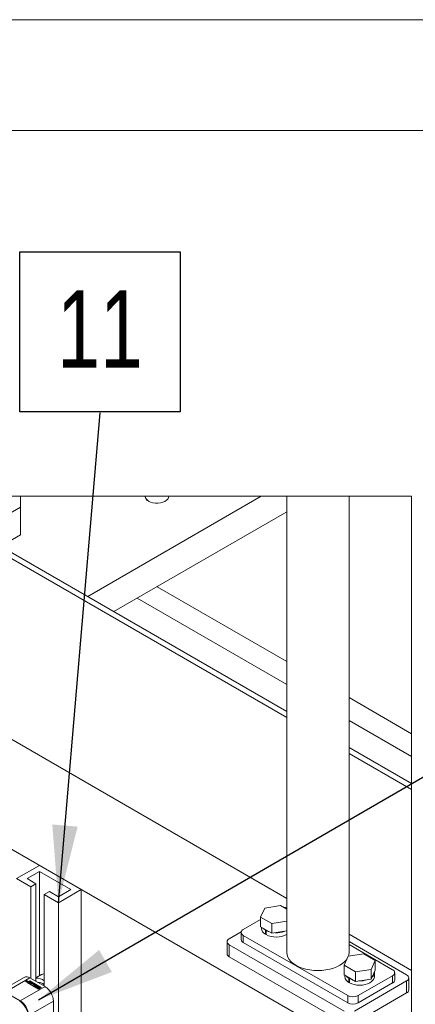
# Model space of a CAD drawing. Header units: millimetres. Extents: x 525 to 29324, y 175 to 20618.
# Tile 84 of 256: x 3626 to 4252, y 19059 to 20615. Entities that reach past the tile are written whole.
import ezdxf

# ---------------------------------------------------------------- set-up
doc = ezdxf.new("R2010")
doc.units = ezdxf.units.MM
doc.linetypes.add('SLD-Continua', pattern=[0])
doc.layers.add('COTAS', color=1, linetype='SLD-Continua')
doc.styles.add('SLDTEXTSTYLE6', font='ARIALN.TTF', dxfattribs={"width": 0.87})
doc.styles.get("Standard").update_dxf_attribs({"font": 'ARIALN.TTF'})
doc.dimstyles.new('SLDDIMSTYLE0', dxfattribs={"dimtxt": 0.18, "dimasz": 122.5, "dimexe": 0, "dimexo": 0.0625, "dimgap": 0, "dimtad": 0, "dimtih": 1, "dimtoh": 1, "dimdec": 0, "dimrnd": 1e-09, "dimzin": 0, "dimdsep": 46, "dimtxsty": 'Standard', "dimsah": 1, "dimcen": 0.09, "dimadec": 0, "dimazin": 0, "dimtfac": 122.5, "dimtdec": 0, "dimtofl": 0, "dimtmove": 0, "dimatfit": 3, "dimfxl": 1, "dimfrac": 2, "dimtolj": 1, "dimtzin": 0, "dimarcsym": 0})

# ---------------------------------------------------------------- blocks, each defined once
blk = doc.blocks.new('SW_NOTE_0_12')
at = {"layer": 'COTAS', "color": 0, "ltscale": 35}
for p, q in [((-126.6, 1.5), (-126.6, 254.7)), ((-126.6, 254.7), (126.6, 254.7)), ((126.6, 254.7), (126.6, 1.5)), ((126.6, 1.5), (-126.6, 1.5))]:
    blk.add_line(p, q, dxfattribs=at)
at = {"layer": 'COTAS', "color": 0, "ltscale": 35, "insert": (-0.2, 193.8), "char_height": 122.5, "attachment_point": 2, "style": 'SLDTEXTSTYLE6'}
blk.add_mtext('11', dxfattribs=at)

msp = doc.modelspace()

# ---------------------------------------------------------------- linework, layer by layer
at = {"color": 7, "linetype": 'SLD-Continua', "lineweight": 18, "ltscale": 35}
for p, q in [((525, 20615), (29260, 20615)), ((700, 20440), (29085, 20440)), ((3442.6, 19861.6), (4048.3, 19511.9)), ((3459.1, 19861.6), (4048.3, 19521.4)), ((3627.2, 19844.4), (3627.2, 19861.6)), ((3733.6, 19703.1), (4008.1, 19861.6)), ((3733.6, 19703.1), (4008.1, 19861.6)), ((3733.6, 19703.1), (4008.1, 19861.6)), ((3733.6, 19703.1), (4008.1, 19861.6)), ((3733.6, 19703.1), (4008.1, 19861.6)), ((3733.6, 19703.1), (4008.1, 19861.6)), ((3733.6, 19703.1), (4008.1, 19861.6)), ((3733.6, 19703.1), (4008.1, 19861.6)), ((3733.6, 19703.1), (4008.1, 19861.6)), ((4048.3, 19861.6), (4048.3, 19140.4)), ((4146.7, 19140.4), (4146.7, 19861.6)), ((3558, 19804.5), (3627.2, 19844.4)), ((3627.2, 19800.5), (3627.2, 19844.4)), ((3774.9, 19679.3), (4048.3, 19837.1)), ((3774.9, 19679.3), (4048.3, 19837.1)), ((3774.9, 19679.3), (4048.3, 19837.1)), ((3774.9, 19679.3), (4048.3, 19837.1)), ((3774.9, 19679.3), (4048.3, 19837.1)), ((3774.9, 19679.3), (4048.3, 19837.1)), ((3774.9, 19679.3), (4048.3, 19837.1)), ((3774.9, 19679.3), (4048.3, 19837.1)), ((3774.9, 19679.3), (4048.3, 19837.1)), ((3596, 19782.5), (3627.2, 19800.5)), ((4048.3, 19600.3), (3843.2, 19718.7)), ((4048.3, 19600.3), (3843.2, 19718.7)), ((4048.3, 19600.3), (3843.2, 19718.7)), ((4048.3, 19600.3), (3843.2, 19718.7)), ((4048.3, 19600.3), (3843.2, 19718.7)), ((4048.3, 19600.3), (3843.2, 19718.7)), ((4048.3, 19600.3), (3843.2, 19718.7)), ((4048.3, 19600.3), (3843.2, 19718.7)), ((4048.3, 19600.3), (3843.2, 19718.7)), ((4048.3, 19564.1), (3811.8, 19700.6)), ((4048.3, 19564.1), (3811.8, 19700.6)), ((4048.3, 19564.1), (3811.8, 19700.6)), ((4048.3, 19564.1), (3811.8, 19700.6)), ((4048.3, 19564.1), (3811.8, 19700.6)), ((4048.3, 19564.1), (3811.8, 19700.6)), ((4048.3, 19564.1), (3811.8, 19700.6)), ((4048.3, 19564.1), (3811.8, 19700.6)), ((4048.3, 19564.1), (3811.8, 19700.6)), ((4226.8, 18949.6), (2989.3, 19663.9)), ((4226.8, 18949.6), (2989.3, 19663.9)), ((4226.8, 18949.6), (2989.3, 19663.9)), ((4226.8, 18949.6), (2989.3, 19663.9)), ((4226.8, 18949.6), (2989.3, 19663.9)), ((4226.8, 18949.6), (2989.3, 19663.9)), ((4226.8, 18949.6), (2989.3, 19663.9)), ((4226.8, 18949.6), (2989.3, 19663.9)), ((4226.8, 18949.6), (2989.3, 19663.9)), ((4048.3, 19226.1), (3325.5, 19643.4)), ((4245.5, 19486.4), (4146.7, 19543.5)), ((4245.5, 19486.4), (4146.7, 19543.5)), ((4245.5, 19486.4), (4146.7, 19543.5)), ((4245.5, 19486.4), (4146.7, 19543.5)), ((4245.5, 19486.4), (4146.7, 19543.5)), ((4245.5, 19486.4), (4146.7, 19543.5)), ((4245.5, 19486.4), (4146.7, 19543.5)), ((4245.5, 19486.4), (4146.7, 19543.5)), ((4245.5, 19486.4), (4146.7, 19543.5)), ((4245.5, 19450.2), (4146.7, 19507.3)), ((4245.5, 19450.2), (4146.7, 19507.3)), ((4245.5, 19450.2), (4146.7, 19507.3)), ((4245.5, 19450.2), (4146.7, 19507.3)), ((4245.5, 19450.2), (4146.7, 19507.3)), ((4245.5, 19450.2), (4146.7, 19507.3)), ((4245.5, 19450.2), (4146.7, 19507.3)), ((4245.5, 19450.2), (4146.7, 19507.3)), ((4245.5, 19450.2), (4146.7, 19507.3)), ((4146.7, 19464.6), (4245.5, 19407.6)), ((4146.7, 19455.1), (4245.5, 19398)), ((3657.6, 19278.2), (3621.3, 19257.2)), ((3637.8, 19257.2), (3657.6, 19268.7)), ((3723.5, 19240.1), (3657.6, 19278.2)), ((3657.6, 19268.7), (3707.1, 19240.1)), ((3657.6, 19268.7), (3657.6, 19103.8)), ((3643.5, 19244.4), (3621.3, 19257.2)), ((3651.8, 19249.1), (3637.8, 19257.2)), ((3643.5, 19244.4), (3651.8, 19249.1)), ((3643.5, 19244.4), (3643.5, 19099.6)), ((3651.8, 19249.1), (3651.8, 19094.8)), ((3707.1, 19240.1), (3687.3, 19228.6)), ((3723.5, 19240.1), (3687.3, 19219.1)), ((3723.5, 19240.1), (3723.5, 18967.9)), ((3673.2, 19236.7), (3665, 19232)), ((3687.3, 19219.1), (3665, 19232)), ((3665, 19232), (3665, 19087.2)), ((3687.3, 19228.6), (3673.2, 19236.7)), ((3687.3, 19219.1), (3687.3, 18988.9)), ((4013.4, 19210.8), (4006.8, 19196.6)), ((4038.2, 19214.7), (4013.4, 19210.8)), ((4048.3, 19208.8), (4038.2, 19214.7)), ((4006.8, 19192.8), (3979.6, 19177.1)), ((4006.8, 19196.6), (4024.9, 19186.1)), ((4006.8, 19181.3), (4006.8, 19196.6)), ((4006.8, 19181.3), (4024.9, 19170.9)), ((4008.2, 19180.5), (4008.2, 19178.5)), ((4014.5, 19175.9), (4015.4, 19176.4)), ((4014.5, 19175.9), (4014.5, 19169.3)), ((4015.5, 19175.4), (4016.4, 19175.8)), ((4015.5, 19175.4), (4015.5, 19168.7)), ((4024.9, 19186.1), (4048.3, 19189.8)), ((4024.9, 19170.9), (4024.9, 19186.1)), ((3976.3, 19173.2), (3957.3, 19162.3)), ((3976.1, 19172.3), (3976.1, 19160.9)), ((3979.6, 19167.5), (4144.6, 19072.3)), ((3979.6, 19167.5), (3979.6, 19156.1)), ((4015.5, 19169.8), (4014.5, 19169.3)), ((4024.9, 19170.9), (4048.3, 19174.5)), ((4245.5, 19112.2), (4146.7, 19169.3)), ((3953.9, 19157.5), (3953.9, 19138.5)), ((3957.3, 19152.8), (4138.8, 19048)), ((3957.3, 19152.8), (3957.3, 19133.7)), ((3979.6, 19156.1), (4144.6, 19060.9)), ((4237.8, 19105.1), (4146.7, 19157.7)), ((4215.5, 19113.2), (4146.7, 19152.9)), ((3957.3, 19133.7), (4138.8, 19028.9)), ((4138.8, 19120.4), (4145.4, 19134.6)), ((4145.4, 19134.6), (4170.2, 19138.5)), ((4170.2, 19138.5), (4188.3, 19128)), ((4156.9, 19109.9), (4138.8, 19120.4)), ((4138.8, 19105.1), (4138.8, 19120.4)), ((4181.6, 19113.8), (4156.9, 19109.9)), ((4188.3, 19128), (4181.6, 19113.8)), ((4181.6, 19098.5), (4181.6, 19113.8)), ((4188.3, 19112.8), (4181.6, 19098.5)), ((4188.3, 19112.8), (4188.3, 19128)), ((3633, 19101.2), (3593.9, 19078.6)), ((3642.3, 19100.3), (3603.2, 19077.7)), ((3666.2, 19086.5), (3642.3, 19100.3)), ((3660.7, 19105.6), (3651.8, 19100.5)), ((4156.9, 19094.7), (4138.8, 19105.1)), ((4140.2, 19104.3), (4140.2, 19102.3)), ((4146.5, 19099.7), (4147.4, 19100.2)), ((4146.5, 19099.7), (4146.5, 19093.1)), ((4147.5, 19099.2), (4148.3, 19099.6)), ((4147.5, 19099.2), (4147.5, 19092.5)), ((4156.9, 19094.7), (4156.9, 19109.9)), ((4181.6, 19098.5), (4156.9, 19094.7)), ((4161.1, 19072.3), (4215.5, 19103.7)), ((4186.9, 19102.3), (4186.9, 19109)), ((4215.5, 19092.3), (4215.5, 19103.7)), ((4218.9, 19097.1), (4218.9, 19108.5)), ((4241.2, 19081.3), (4241.2, 19100.4)), ((3666.2, 19086.5), (3627.1, 19063.9)), ((3636.1, 19094.8), (3636.1, 19094.4)), ((3636.1, 19094.4), (3636.2, 19094.2)), ((3636.2, 19095.4), (3636.2, 19095.1)), ((3636.5, 19094.7), (3636.5, 19094.7)), ((3636.7, 19094.5), (3636.6, 19094.5)), ((3636.7, 19094.9), (3636.7, 19094.5)), ((3636.7, 19094.9), (3636.7, 19094.5)), ((3636.7, 19094.5), (3636.7, 19094.9)), ((3637.1, 19094.2), (3636.7, 19094.5)), ((3636.8, 19094.7), (3636.8, 19094.4)), ((3636.8, 19094.4), (3636.8, 19094.6)), ((3636.9, 19094.8), (3636.9, 19095)), ((3636.9, 19094.6), (3636.9, 19094.5)), ((3636.9, 19094.3), (3636.9, 19094.6)), ((3636.9, 19094.5), (3637, 19094.5)), ((3636.9, 19094.3), (3636.9, 19094.5)), ((3637, 19094.3), (3637, 19094.5)), ((3637, 19094.5), (3637.1, 19094.5)), ((3638.3, 19094.9), (3637.1, 19094.2)), ((3637.1, 19094.5), (3637.4, 19094.7)), ((3637.1, 19094.3), (3637.1, 19094.5)), ((3637.3, 19095), (3637.5, 19095.4)), ((3637.3, 19094.8), (3637.3, 19095)), ((3637.4, 19094.7), (3637.5, 19095)), ((3637.4, 19094.4), (3637.4, 19094.7)), ((3637.4, 19094.7), (3637.4, 19094.7)), ((3637.5, 19095.4), (3637.7, 19095.2)), ((3637.5, 19095), (3637.5, 19095.4)), ((3637.7, 19095.2), (3637.5, 19094.7)), ((3637.5, 19094.7), (3638.1, 19095.1)), ((3637.5, 19095), (3637.6, 19094.9)), ((3637.5, 19094.5), (3637.5, 19094.7)), ((3637.7, 19093.2), (3642, 19095.7)), ((3655.9, 19082.7), (3637.7, 19093.2)), ((3642, 19095.3), (3638, 19093)), ((3638.1, 19095.1), (3638.3, 19094.9)), ((3638.1, 19094.8), (3638.1, 19095.1)), ((3638.2, 19094.3), (3638.2, 19094)), ((3642, 19095.2), (3638.5, 19093.2)), ((3638.5, 19094.4), (3638.5, 19094.8)), ((3638.5, 19094.2), (3638.5, 19094.4)), ((3638.5, 19093.2), (3638.5, 19092.8)), ((3638.5, 19093.2), (3651.7, 19085.6)), ((3638.5, 19092.8), (3651.7, 19085.2)), ((3640.4, 19093.9), (3640.8, 19094.2)), ((3642.2, 19092.8), (3640.4, 19093.9)), ((3640.7, 19093.7), (3640.8, 19093.8)), ((3640.8, 19094.2), (3642.1, 19093.4)), ((3640.8, 19093.8), (3640.8, 19094.2)), ((3640.8, 19093.8), (3642.1, 19093)), ((3641.2, 19094.3), (3641.6, 19094.5)), ((3642.4, 19093.6), (3641.2, 19094.3)), ((3641.5, 19094.1), (3641.6, 19094.1)), ((3641.6, 19094.5), (3642.8, 19093.8)), ((3641.6, 19094.1), (3641.6, 19094.5)), ((3641.6, 19094.1), (3642.8, 19093.4)), ((3642, 19095.7), (3660.2, 19085.2)), ((3642, 19095.3), (3642, 19095.7)), ((3659.9, 19085), (3642, 19095.3)), ((3655.2, 19087.6), (3642, 19095.2)), ((3642.1, 19093.4), (3642.4, 19093.6)), ((3642.1, 19093), (3642.1, 19093.4)), ((3642.1, 19093), (3642.4, 19093.2)), ((3644, 19093.8), (3642.2, 19092.8)), ((3642.4, 19093.2), (3642.4, 19093.6)), ((3642.4, 19092.7), (3642.8, 19093)), ((3644.3, 19091.7), (3642.4, 19092.7)), ((3642.7, 19092.6), (3642.8, 19092.6)), ((3642.8, 19093.8), (3643.4, 19094.1)), ((3642.8, 19093.4), (3643.4, 19093.8)), ((3642.8, 19093.4), (3642.8, 19093.8)), ((3642.8, 19093), (3644.1, 19092.2)), ((3642.8, 19092.6), (3642.8, 19093)), ((3642.8, 19092.6), (3644.1, 19091.8)), ((3643.2, 19093.1), (3643.6, 19093.4)), ((3644.4, 19092.4), (3643.2, 19093.1)), ((3643.4, 19094.1), (3644, 19093.8)), ((3643.4, 19093.8), (3643.4, 19094.1)), ((3643.4, 19093.8), (3643.6, 19093.6)), ((3643.5, 19092.9), (3643.6, 19093)), ((3643.6, 19093.4), (3644.8, 19092.6)), ((3643.6, 19093), (3643.6, 19093.4)), ((3643.6, 19093), (3644.8, 19092.3)), ((3644.1, 19092.2), (3644.4, 19092.4)), ((3644.1, 19091.8), (3644.1, 19092.2)), ((3644.1, 19091.8), (3644.4, 19092)), ((3646, 19092.6), (3644.3, 19091.7)), ((3644.4, 19092), (3644.4, 19092.4)), ((3644.5, 19091.6), (3645.7, 19092.3)), ((3645, 19091.2), (3644.5, 19091.6)), ((3644.8, 19092.6), (3645.4, 19093)), ((3644.8, 19092.3), (3645.4, 19092.6)), ((3644.8, 19092.3), (3644.8, 19092.6)), ((3644.8, 19091.4), (3645.7, 19091.9)), ((3646.2, 19091.9), (3645, 19091.2)), ((3645.4, 19093), (3646, 19092.6)), ((3645.4, 19092.6), (3645.4, 19093)), ((3645.4, 19092.6), (3645.7, 19092.5)), ((3645.7, 19091.9), (3645.7, 19092.3)), ((3646.2, 19090.6), (3647.3, 19091.3)), ((3646.7, 19090.3), (3646.2, 19090.6)), ((3647.3, 19091.5), (3646.5, 19091.9)), ((3646.5, 19090.4), (3647.3, 19090.9)), ((3647.9, 19091), (3646.7, 19090.3)), ((3646.8, 19092.3), (3647.9, 19091.6)), ((3646.8, 19091.9), (3646.8, 19092.3)), ((3646.8, 19091.9), (3647.9, 19091.2)), ((3647.3, 19090.9), (3647.3, 19091.3)), ((3647.4, 19091), (3647.4, 19091.4)), ((3647.6, 19089.7), (3648.4, 19091.3)), ((3648.4, 19089.3), (3647.6, 19089.7)), ((3647.7, 19089.7), (3648.4, 19090.9)), ((3647.9, 19091.2), (3647.9, 19091.6)), ((3648.4, 19091.3), (3649, 19090.9)), ((3648.4, 19090.9), (3648.4, 19091.3)), ((3648.4, 19090.9), (3648.9, 19090.6)), ((3648.7, 19090.3), (3648.4, 19089.7)), ((3648.4, 19089.7), (3649.4, 19089.9)), ((3651, 19089.7), (3648.4, 19089.3)), ((3648.4, 19089.4), (3648.4, 19089.7)), ((3648.4, 19089.4), (3649.4, 19089.5)), ((3649.4, 19089.9), (3648.7, 19090.3)), ((3648.8, 19089.1), (3649.2, 19089.3)), ((3650.8, 19087.9), (3648.8, 19089.1)), ((3649, 19090.9), (3648.9, 19090.7)), ((3648.9, 19090.7), (3650, 19090)), ((3648.9, 19090.3), (3648.9, 19090.7)), ((3648.9, 19090.3), (3650, 19089.6)), ((3649.1, 19088.9), (3649.2, 19088.9)), ((3649.2, 19089.3), (3649.9, 19088.9)), ((3649.2, 19088.9), (3649.2, 19089.3)), ((3649.2, 19088.9), (3649.9, 19088.5)), ((3649.4, 19089.5), (3649.4, 19089.9)), ((3649.9, 19088.9), (3651.2, 19089.6)), ((3649.9, 19088.5), (3651.2, 19089.2)), ((3649.9, 19088.5), (3649.9, 19088.9)), ((3650, 19090), (3650.4, 19090.1)), ((3650, 19089.6), (3650, 19090)), ((3650, 19089.6), (3650.4, 19089.7)), ((3650.4, 19090.1), (3651, 19089.7)), ((3650.4, 19089.7), (3650.4, 19090.1)), ((3650.4, 19089.7), (3650.5, 19089.7)), ((3651.8, 19089.3), (3650.5, 19088.5)), ((3650.5, 19088.5), (3651.3, 19088.1)), ((3650.5, 19088.2), (3650.5, 19088.5)), ((3650.5, 19088.2), (3650.9, 19087.9)), ((3651.3, 19088.1), (3650.8, 19087.9)), ((3651.2, 19089.6), (3651.8, 19089.3)), ((3651.2, 19089.2), (3651.2, 19089.6)), ((3651.2, 19089.2), (3651.5, 19089.1)), ((3651.5, 19088.1), (3651.9, 19087.9)), ((3651.5, 19088.1), (3651.5, 19087.7)), ((3651.5, 19087.7), (3651.5, 19088.1)), ((3651.9, 19087.5), (3651.5, 19087.7)), ((3652.5, 19086.9), (3651.5, 19087.5)), ((3651.7, 19085.6), (3655.2, 19087.6)), ((3651.7, 19085.2), (3655.2, 19087.2)), ((3651.7, 19085.2), (3651.7, 19085.6)), ((3651.9, 19087.8), (3651.9, 19087.4)), ((3651.9, 19087.4), (3651.9, 19087.8)), ((3652, 19087.7), (3652.9, 19087.2)), ((3652, 19087.3), (3652, 19087.7)), ((3652, 19087.4), (3652, 19087.7)), ((3652, 19087.3), (3652.9, 19086.8)), ((3652.5, 19085.6), (3652.1, 19085.3)), ((3652.1, 19085), (3652.1, 19085.3)), ((3652.1, 19085.3), (3655.9, 19083.2)), ((3652.1, 19085), (3655.9, 19082.8)), ((3652.2, 19088.5), (3652.2, 19088.1)), ((3653.1, 19087.3), (3652.2, 19087.9)), ((3655.9, 19083.6), (3652.5, 19085.6)), ((3652.6, 19088.2), (3652.6, 19087.8)), ((3652.6, 19087.8), (3652.6, 19088.2)), ((3652.6, 19087.8), (3652.6, 19088.2)), ((3652.6, 19087.8), (3652.6, 19087.8)), ((3652.7, 19088.1), (3653.6, 19087.5)), ((3652.7, 19087.7), (3652.7, 19088.1)), ((3652.7, 19087.7), (3653.6, 19087.1)), ((3653.8, 19087.7), (3652.9, 19088.2)), ((3652.9, 19086.8), (3652.9, 19087.2)), ((3653, 19086.8), (3653, 19087.2)), ((3653.1, 19086.8), (3653.1, 19087.1)), ((3653.2, 19086.8), (3653.2, 19087.2)), ((3653.2, 19086.8), (3653.2, 19087.2)), ((3653.2, 19086.8), (3653.2, 19087.2)), ((3653.2, 19086.8), (3653.2, 19087.2)), ((3653.2, 19086.8), (3653.2, 19086.8)), ((3653.6, 19086.2), (3653.2, 19086)), ((3653.2, 19086), (3654.2, 19085.4)), ((3653.2, 19085.6), (3653.2, 19086)), ((3653.2, 19085.6), (3654.1, 19085.1)), ((3653.3, 19088.5), (3654.3, 19087.9)), ((3653.3, 19088.1), (3653.3, 19088.5)), ((3653.3, 19088.1), (3654.3, 19087.5)), ((3653.6, 19087.1), (3653.6, 19087.5)), ((3654.8, 19085.5), (3653.6, 19086.2)), ((3653.8, 19087.5), (3653.8, 19087.5)), ((3654.3, 19087.3), (3653.8, 19087.5)), ((3653.8, 19087.5), (3653.8, 19087.5)), ((3653.9, 19087.5), (3653.9, 19087.6)), ((3653.9, 19087.5), (3653.9, 19087.6)), ((3655.6, 19087.4), (3654, 19086.5)), ((3654, 19086.5), (3655.3, 19085.8)), ((3654, 19086.1), (3654, 19086.5)), ((3654, 19086.1), (3655.3, 19085.4)), ((3654.1, 19085.3), (3654.1, 19084.9)), ((3654.3, 19087.5), (3654.3, 19087.9)), ((3654.8, 19086.5), (3655.6, 19086.9)), ((3655.4, 19086.2), (3654.8, 19086.5)), ((3654.8, 19085.2), (3654.8, 19085.5)), ((3654.8, 19085.1), (3654.8, 19085.2)), ((3655.2, 19087.6), (3655.2, 19087.2)), ((3655.2, 19086.3), (3655.6, 19086.5)), ((3655.3, 19085.4), (3655.3, 19085.8)), ((3659.4, 19085.2), (3655.6, 19087.4)), ((3655.6, 19086.9), (3659, 19084.9)), ((3655.6, 19086.5), (3655.6, 19086.9)), ((3655.6, 19086.5), (3656.3, 19086.1)), ((3660.2, 19085.2), (3655.9, 19082.7)), ((3655.9, 19083.2), (3657.4, 19084)), ((3656.6, 19084), (3655.9, 19083.6)), ((3655.9, 19082.8), (3657.4, 19083.7)), ((3655.9, 19082.8), (3655.9, 19083.2)), ((3656, 19084.4), (3656.6, 19084)), ((3656, 19084), (3656, 19084.4)), ((3656, 19084), (3656.3, 19083.9)), ((3657.4, 19084), (3656.2, 19084.8)), ((3656.6, 19085), (3657.8, 19084.3)), ((3656.6, 19084.6), (3656.6, 19085)), ((3656.6, 19084.6), (3657.8, 19083.9)), ((3657.2, 19085.6), (3659, 19084.6)), ((3657.3, 19085.1), (3657.3, 19085.3)), ((3658.2, 19084.5), (3657.3, 19085.1)), ((3657.4, 19083.7), (3657.4, 19084)), ((3657.8, 19084.3), (3658.2, 19084.5)), ((3657.8, 19083.9), (3657.8, 19084.3)), ((3657.8, 19083.9), (3658.2, 19084.1)), ((3658.2, 19084.1), (3658.2, 19084.5)), ((3659, 19084.9), (3659.4, 19085.2)), ((3659, 19084.6), (3659, 19084.9)), ((3659, 19084.6), (3659.4, 19084.8)), ((3659.4, 19084.8), (3659.4, 19085.2)), ((4147.5, 19093.6), (4146.5, 19093.1)), ((4155.3, 19048), (4237.8, 19095.6)), ((4161.1, 19060.9), (4215.5, 19092.3)), ((4237.8, 19076.6), (4237.8, 19095.6)), ((3603.2, 19077.7), (3627.1, 19063.9)), ((4144.6, 19060.9), (4144.6, 19072.3)), ((4155.3, 19028.9), (4237.8, 19076.6)), ((4161.1, 19072.3), (4161.1, 19060.9)), ((3679.4, 19063.6), (3640.3, 19041)), ((3679.4, 18993.4), (3679.4, 19063.6))]:
    msp.add_line(p, q, dxfattribs=at)
at = {"color": 7, "linetype": 'SLD-Continua', "lineweight": 18, "ltscale": 35, "flags": 128}
for points in [[(2046.4, 14313.2), (2105.4, 14313.2), (3015.4, 14313.2), (3108.6, 14313.2), (3149.6, 14313.2), (3170.8, 14313.2), (3220.8, 14313.2), (3225.1, 14313.2), (3687.1, 14313.2), (3819.1, 14313.2), (4078.2, 14313.2), (4243.3, 14313.2), (4245.5, 14313.2), (4245.5, 16052.3), (4245.5, 16052.3), (4245.5, 16109.4), (4245.5, 16300), (4245.5, 16319), (4245.5, 16395.2), (4245.5, 16395.2), (4245.5, 18120.1), (4245.5, 18200.9), (4245.5, 18249.6), (4245.5, 18291.5), (4245.5, 18372.4), (4245.5, 18403.4), (4245.5, 18421.1), (4245.5, 18501.9), (4245.5, 18506), (4245.5, 18559.9), (4245.5, 18612.7), (4245.5, 18666.6), (4245.5, 18748.2), (4245.5, 18902.5), (4245.5, 18938.7), (4245.5, 18960.4), (4245.5, 19112.2), (4245.5, 19398), (4245.5, 19407.6), (4245.5, 19450.2), (4245.5, 19486.4), (4245.5, 19861.6), (4146.7, 19861.6), (4048.3, 19861.6), (4008.1, 19861.6), (3861.8, 19861.6), (3824.6, 19861.6), (3627.2, 19861.6), (3591.3, 19861.6), (3547.5, 19861.6), (3529.8, 19861.6), (3472.5, 19861.6), (3459.1, 19861.6), (3442.6, 19861.6), (2947.5, 19861.6), (2869.7, 19861.6), (2737.7, 19861.6), (2725.4, 19861.6), (2708.9, 19861.6), (2696.5, 19861.6), (2629.2, 19861.6), (2626.6, 19861.6), (2598.3, 19861.6), (2589.2, 19861.6), (2559.1, 19861.6), (2553.3, 19861.6), (2545.2, 19861.6), (2540.8, 19861.6), (2535.2, 19861.6), (2342.1, 19861.6), (2315.9, 19861.6), (2266.5, 19861.6), (2210.3, 19861.6), (2184.1, 19861.6), (2178.8, 19861.6)], [(3861.8, 19861.6), (3861.5, 19859.5), (3860.3, 19857.3), (3858.3, 19855.3), (3855.6, 19853.6), (3852.4, 19852.2), (3848.6, 19851.3), (3844.7, 19850.8), (3840.6, 19850.9), (3836.7, 19851.5), (3833.1, 19852.5), (3830, 19854), (3827.4, 19855.8), (3825.6, 19857.9), (3824.7, 19860.1), (3824.6, 19861.6), (3824.7, 19860.1), (3825.6, 19857.9), (3827.4, 19855.8), (3830, 19854), (3833.1, 19852.5), (3836.7, 19851.5), (3840.6, 19850.9), (3844.7, 19850.8), (3848.6, 19851.3), (3852.4, 19852.2), (3855.6, 19853.6), (3858.3, 19855.3), (3860.3, 19857.3), (3861.5, 19859.5), (3861.8, 19861.6)], [(3861.8, 19861.6), (3861.5, 19859.5), (3860.3, 19857.3), (3858.3, 19855.3), (3855.6, 19853.6), (3852.4, 19852.2), (3848.6, 19851.3), (3844.7, 19850.8), (3840.6, 19850.9), (3836.7, 19851.5), (3833.1, 19852.5), (3830, 19854), (3827.4, 19855.8), (3825.6, 19857.9), (3824.7, 19860.1), (3824.6, 19861.6), (3824.7, 19860.1), (3825.6, 19857.9), (3827.4, 19855.8), (3830, 19854), (3833.1, 19852.5), (3836.7, 19851.5), (3840.6, 19850.9), (3844.7, 19850.8), (3848.6, 19851.3), (3852.4, 19852.2), (3855.6, 19853.6), (3858.3, 19855.3), (3860.3, 19857.3), (3861.5, 19859.5), (3861.8, 19861.6)], [(3861.8, 19861.6), (3861.5, 19859.5), (3860.3, 19857.3), (3858.3, 19855.3), (3855.6, 19853.6), (3852.4, 19852.2), (3848.6, 19851.3), (3844.7, 19850.8), (3840.6, 19850.9), (3836.7, 19851.5), (3833.1, 19852.5), (3830, 19854), (3827.4, 19855.8), (3825.6, 19857.9), (3824.7, 19860.1), (3824.6, 19861.6), (3824.7, 19860.1), (3825.6, 19857.9), (3827.4, 19855.8), (3830, 19854), (3833.1, 19852.5), (3836.7, 19851.5), (3840.6, 19850.9), (3844.7, 19850.8), (3848.6, 19851.3), (3852.4, 19852.2), (3855.6, 19853.6), (3858.3, 19855.3), (3860.3, 19857.3), (3861.5, 19859.5), (3861.8, 19861.6)], [(3861.8, 19861.6), (3861.5, 19859.5), (3860.3, 19857.3), (3858.3, 19855.3), (3855.6, 19853.6), (3852.4, 19852.2), (3848.6, 19851.3), (3844.7, 19850.8), (3840.6, 19850.9), (3836.7, 19851.5), (3833.1, 19852.5), (3830, 19854), (3827.4, 19855.8), (3825.6, 19857.9), (3824.7, 19860.1), (3824.6, 19861.6), (3824.7, 19860.1), (3825.6, 19857.9), (3827.4, 19855.8), (3830, 19854), (3833.1, 19852.5), (3836.7, 19851.5), (3840.6, 19850.9), (3844.7, 19850.8), (3848.6, 19851.3), (3852.4, 19852.2), (3855.6, 19853.6), (3858.3, 19855.3), (3860.3, 19857.3), (3861.5, 19859.5), (3861.8, 19861.6)], [(3830, 19854), (3833.1, 19852.5), (3836.7, 19851.5), (3840.6, 19850.9), (3844.7, 19850.8), (3848.6, 19851.3), (3852.4, 19852.2), (3855.6, 19853.6), (3858.3, 19855.3), (3860.3, 19857.3), (3861.5, 19859.5), (3861.8, 19861.6)], [(4048.3, 19209.5), (4046.7, 19210), (4046.1, 19210.1)], [(4010.7, 19179.1), (4011.8, 19177.9), (4014.5, 19175.9)], [(4015.5, 19175.4), (4019, 19173.8), (4021, 19173.1)], [(4048.3, 19140.4), (4048.8, 19136.7), (4050, 19133), (4052.1, 19129.5), (4054.9, 19126.2), (4058.5, 19123.1), (4062.7, 19120.3), (4067.6, 19117.9), (4072.9, 19115.8), (4078.7, 19114.2), (4084.8, 19113), (4091.1, 19112.2), (4097.5, 19112), (4104, 19112.2), (4110.3, 19113), (4116.4, 19114.2), (4122.1, 19115.8), (4127.5, 19117.9), (4132.3, 19120.3), (4136.6, 19123.1), (4140.1, 19126.2), (4143, 19129.5), (4143.2, 19129.8)], [(4145.7, 19134.7), (4146.3, 19136.7), (4146.7, 19140.4)], [(4146.5, 19099.7), (4143.8, 19101.7), (4142.7, 19102.9)], [(4186.9, 19102.3), (4186.8, 19101.4), (4186.1, 19098.9), (4184.6, 19096.5), (4182.4, 19094.4), (4179.5, 19092.5), (4176, 19090.9), (4172.1, 19089.8), (4167.9, 19089.1), (4163.5, 19088.8), (4159.1, 19089.1), (4154.9, 19089.8), (4151, 19090.9), (4147.5, 19092.5)], [(4153, 19096.9), (4151, 19097.6), (4147.5, 19099.2)], [(3638.4, 19094.1), (3637.9, 19093.9), (3637.3, 19093.9), (3636.7, 19093.9), (3636.2, 19094.1), (3635.9, 19094.4), (3635.8, 19094.8), (3635.9, 19095.1), (3636.2, 19095.4)], [(3635.8, 19094.6), (3635.9, 19094.7), (3636.2, 19095)], [(3636.5, 19095.3), (3636.2, 19095), (3636.1, 19094.8), (3636.2, 19094.5), (3636.5, 19094.3), (3636.9, 19094.1), (3637.3, 19094.1), (3637.8, 19094.1), (3638.2, 19094.3)], [(3636.2, 19095.4), (3636.7, 19095.6), (3637.3, 19095.7), (3637.9, 19095.6), (3638.4, 19095.4), (3638.8, 19095.1), (3638.9, 19094.8), (3638.8, 19094.4), (3638.4, 19094.1)], [(3638.2, 19094.3), (3638.4, 19094.5), (3638.5, 19094.8), (3638.4, 19095), (3638.2, 19095.3), (3637.8, 19095.4), (3637.3, 19095.5), (3636.9, 19095.4), (3636.5, 19095.3)], [(3636.7, 19094.9), (3636.7, 19094.9), (3636.7, 19094.9), (3636.7, 19094.9), (3636.7, 19094.9), (3636.7, 19094.9), (3636.7, 19094.9), (3636.7, 19094.9), (3636.7, 19094.9)], [(3636.7, 19094.5), (3636.7, 19094.5), (3636.7, 19094.5), (3636.7, 19094.5), (3636.7, 19094.5), (3636.7, 19094.5), (3636.7, 19094.5), (3636.7, 19094.5), (3636.7, 19094.5)], [(3638.5, 19095), (3638.8, 19094.7), (3638.8, 19094.6)], [(3648.1, 19091.1), (3648, 19091.1), (3647.9, 19091.2)], [(3651.5, 19087.7), (3651.4, 19087.7), (3651.3, 19087.6)], [(3652.2, 19088.1), (3652.1, 19088.1), (3652, 19088)], [(3653, 19086.8), (3653, 19086.8), (3653, 19086.8)], [(3653.2, 19087.2), (3653.2, 19087.2), (3653.2, 19087.2), (3653.2, 19087.2), (3653.2, 19087.2), (3653.2, 19087.2), (3653.2, 19087.2)], [(3653.7, 19087), (3653.7, 19087.1), (3653.6, 19087.1)], [(3654.2, 19085.4), (3654.1, 19085.2), (3654.2, 19085), (3654.4, 19084.8), (3654.6, 19084.6), (3654.9, 19084.5), (3655.3, 19084.4), (3655.6, 19084.4), (3656, 19084.4)], [(3654.4, 19087.4), (3654.4, 19087.5), (3654.3, 19087.5)], [(3654.3, 19087.3), (3654.3, 19087.3), (3654.3, 19087.3), (3654.3, 19087.3), (3654.3, 19087.3), (3654.3, 19087.3), (3654.3, 19087.3), (3654.3, 19087.3), (3654.3, 19087.3)], [(3656.2, 19084.8), (3655.9, 19084.7), (3655.6, 19084.7), (3655.3, 19084.8), (3655, 19084.9), (3654.8, 19085), (3654.7, 19085.2), (3654.7, 19085.4), (3654.8, 19085.5)], [(3655.3, 19085.8), (3655.6, 19085.8), (3655.9, 19085.8), (3656.2, 19085.8), (3656.4, 19085.7), (3656.6, 19085.5), (3656.7, 19085.3), (3656.7, 19085.2), (3656.6, 19085)], [(3657.3, 19085.1), (3657.3, 19085.3), (3657.2, 19085.5), (3657.1, 19085.7), (3656.8, 19085.9), (3656.5, 19086), (3656.2, 19086.1), (3655.8, 19086.2), (3655.4, 19086.2)]]:
    msp.add_lwpolyline(points, dxfattribs=at)
at = {"color": 7, "linetype": 'SLD-Continua', "lineweight": 18, "ltscale": 1225}
for centre, radius, start, end in [((3833.3, 19862), 8.69, 182.7929, 247.563), ((4048, 19192.3), 19.6, 89.0728, 102.4826), ((3981.4, 19172.3), 5.09, 110.7808, 249.2192), ((4019.4, 19179.4), 11.2, 184.597, 244.3989), ((3959.1, 19157.5), 5.09, 110.7837, 249.2163), ((3982, 19161.4), 5.87, 185.7006, 245.6258), ((4031.5, 19200.4), 35.5, 243.294, 298.3179), ((4031.8, 19208.1), 36.4, 267.5232, 290.0629), ((3959.7, 19139.1), 5.87, 185.6944, 245.6199), ((4213.7, 19108.5), 5.09, 290.7808, 69.2192), ((3636.8, 19092.6), 9.39, 54.3829, 114.3048), ((3653.5, 19082.1), 17.7, 49.5842, 95.472), ((3665.7, 19096.9), 10, 93.8754, 119.5121), ((4151.1, 19103), 10.9, 183.7136, 245.284), ((4163.7, 19132.4), 36.9, 267.6629, 289.9225), ((4177.1, 19109.3), 9.7, 307.6107, 2.5885), ((4236, 19100.4), 5.09, 290.7857, 69.2143), ((3636.8, 19094.7), 0.244, 114.6497, 171.1404), ((3636.7, 19094.7), 0.195, 176.6624, 225.3984), ((3637, 19095), 0.593, 223.8298, 240.5016), ((3637, 19094.3), 0.658, 98.3852, 118.8299), ((3636.8, 19094.6), 0.311, 115.1887, 120.7703), ((3637, 19094), 0.588, 104.7384, 119.5293), ((3636.8, 19094.3), 0.311, 115.1887, 120.7703), ((3636.9, 19094.7), 0.0733, 126.6578, 209.4971), ((3637.1, 19094.8), 0.287, 214.5633, 237.0505), ((3637, 19094.2), 0.784, 69.8341, 99.3948), ((3637.1, 19094.5), 0.339, 120.5112, 131.6853), ((3637, 19094.6), 0.177, 114.7559, 122.1299), ((3637.1, 19094.5), 0.367, 85.3299, 116.0703), ((3637, 19094.1), 0.708, 59.947, 83.1831), ((3646.2, 19091.2), 1.15, 62.6171, 117.3829), ((3646.2, 19090.9), 1.15, 62.6171, 117.3829), ((3646.4, 19091.6), 0.368, 62.6134, 117.3866), ((3647.3, 19091.4), 0.104, 290.5023, 69.4977), ((3647.3, 19091), 0.118, 293.8252, 354.822), ((3647.8, 19091.3), 0.326, 290.6466, 69.3534), ((3651.6, 19087.8), 0.331, 110.728, 249.272), ((3651.9, 19087.3), 0.893, 117.7926, 119.829), ((3651.9, 19087), 0.893, 117.7926, 119.829), ((3652, 19087.8), 0.0574, 117.0296, 159.9556), ((3652.1, 19087.9), 0.18, 209.0645, 228.8984), ((3652, 19087.8), 0.0576, 159.4706, 214.8532), ((3652, 19087.4), 0.0621, 180.1398, 212.9978), ((3652.1, 19087.5), 0.18, 209.0645, 228.8984), ((3652.3, 19088.2), 0.329, 110.4854, 247.2231), ((3652.3, 19088.1), 0.453, 229.9511, 239.1271), ((3652.3, 19087.7), 0.453, 229.9511, 239.1271), ((3652.7, 19087.5), 1.17, 62.6131, 117.3869), ((3652.7, 19087.2), 1.01, 95.0982, 118.7122), ((3653.1, 19087.9), 1.17, 242.6792, 297.3208), ((3652.6, 19088.2), 0.0508, 114.1449, 179.1223), ((3652.7, 19088.1), 0.143, 93.1702, 118.3699), ((3652.7, 19087.9), 0.355, 74.9933, 93.6406), ((3652.8, 19088.3), 0.297, 217.1629, 236.648), ((3652.7, 19088.2), 0.0919, 181.5757, 218.5772), ((3652.7, 19087.8), 0.0919, 181.3826, 218.5836), ((3652.8, 19088), 0.297, 217.1629, 236.648), ((3652.6, 19087.8), 0.478, 60.2716, 76.1256), ((3652.8, 19087.2), 1.07, 61.7853, 88.4516), ((3653.1, 19087.6), 0.446, 239.9589, 252.4821), ((3653.1, 19087.2), 0.463, 240.1901, 252.251), ((3653.1, 19087.6), 0.413, 251.519, 266.6656), ((3652.9, 19087), 0.336, 50.1194, 60.0756), ((3653.1, 19087.3), 0.159, 264.4198, 297.0821), ((3653, 19087.1), 0.202, 32.8103, 51.2738), ((3653.1, 19087.2), 0.0821, 355.8311, 33.4107), ((3653.2, 19087.2), 0.0574, 295.8725, 348.3775), ((3653.2, 19086.8), 0.0574, 300.924, 348.2418), ((3653.5, 19087.2), 0.332, 290.9336, 69.4771), ((3653.6, 19087.4), 0.377, 47.2708, 59.9116), ((3653.7, 19087.6), 0.142, 19.2683, 47.3419), ((3653.8, 19087.6), 0.065, 301.7777, 330.3311), ((3653.8, 19087.6), 0.0447, 329.8057, 23.9216), ((3654.7, 19084.9), 0.567, 180.1898, 215.5392), ((3654.2, 19087.6), 0.331, 290.728, 69.272), ((3655.6, 19079.1), 14.1, 48.1158, 93.9379), ((3655.7, 19086.6), 2.64, 257.5772, 276.9137), ((3655.7, 19084.2), 1.26, 42.5854, 112.1187), ((3650.8, 19062.3), 28.7, 2.6025, 57.3964), ((4213.1, 19097.6), 5.87, 294.3755, 354.2982), ((4152.8, 19088.2), 17.9, 242.6084, 297.3916), ((4235.4, 19081.9), 5.87, 294.3737, 354.3088), ((3610.7, 19039.2), 28.7, 2.6108, 57.3918), ((3611.7, 19039.7), 28.7, 2.6025, 57.3964), ((4152.8, 19076.8), 17.9, 242.6116, 297.3884)]:
    msp.add_arc(centre, radius, start, end, dxfattribs=at)

# ---------------------------------------------------------------- block references
at = {"layer": 'COTAS', "ltscale": 35}
msp.add_blockref('SW_NOTE_0_12', (3753.2, 19993.6), dxfattribs=at)

# ---------------------------------------------------------------- leaders
for points in [[(3687.3, 19219.1), (3753.2, 19993.6)], [(3655.8, 19065.6), (4361.7, 19474.9)]]:
    msp.add_leader(points, dimstyle='SLDDIMSTYLE0', dxfattribs=at)

doc.saveas('drawing.dxf')
